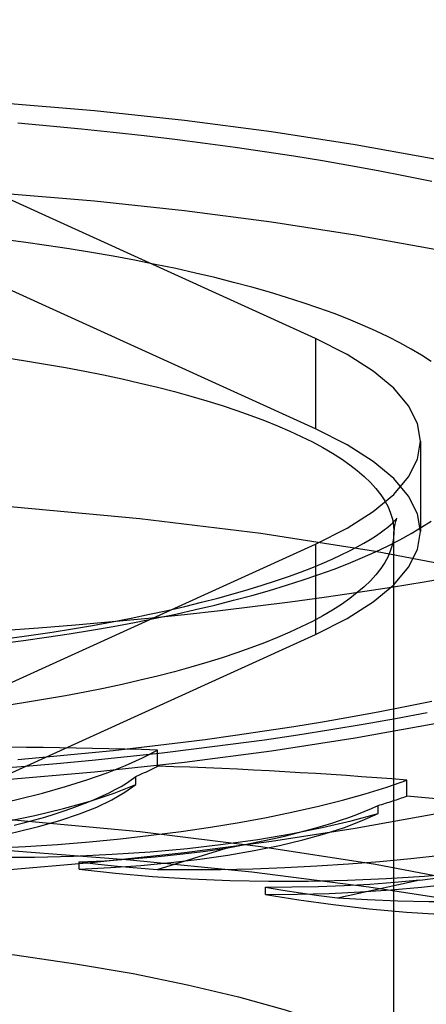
# Model space of a CAD drawing. Header units: inches. Extents: x 0 to 227, y 0 to 147.
# Tile 210 of 256: x 99.114 to 99.245, y 103.856 to 104.172. Entities that reach past the tile are written whole.
import ezdxf

# ---------------------------------------------------------------- set-up
doc = ezdxf.new("R2010")
doc.units = ezdxf.units.IN
doc.header["$LTSCALE"] = 12.466667
doc.header["$MEASUREMENT"] = 0
doc.linetypes.add('HIDDEN', pattern=[0.2, 0.1, -0.1])
doc.layers.get('0').update_dxf_attribs({"linetype": 'CONTINUOUS'})
doc.layers.add('DEFAULT_2', color=8, linetype='HIDDEN')

msp = doc.modelspace()

# ---------------------------------------------------------------- linework, layer by layer
at = {"color": 7, "linetype": 'Continuous'}
for p, q in [((99.13809, 103.93062), (99.10846, 103.92807)), ((99.13809, 103.90165), (99.10846, 103.89909))]:
    msp.add_line(p, q, dxfattribs=at)
for points in [[(99.4227, 104.00774), (99.42158, 103.99966), (99.41825, 103.99162), (99.4127, 103.98367), (99.40498, 103.97584), (99.39511, 103.96817), (99.38316, 103.9607), (99.36918, 103.95347), (99.35325, 103.94652), (99.33543, 103.93988), (99.31584, 103.93359), (99.29456, 103.92767), (99.2717, 103.92216), (99.24738, 103.91709), (99.22173, 103.91248), (99.19487, 103.90836), (99.16694, 103.90474), (99.13809, 103.90165)], [(99.40749, 104.00736), (99.40498, 104.00481), (99.39511, 103.99715), (99.38316, 103.98968), (99.36918, 103.98245), (99.35325, 103.9755), (99.33543, 103.96886), (99.31584, 103.96256), (99.29456, 103.95665), (99.2717, 103.95114), (99.24738, 103.94607), (99.22173, 103.94146), (99.19487, 103.93733), (99.16694, 103.93372), (99.13809, 103.93062)], [(99.25424, 103.99335), (99.2439, 103.99157), (99.23339, 103.98985), (99.2227, 103.9882), (99.21185, 103.98663), (99.20085, 103.98513), (99.18969, 103.98371), (99.1784, 103.98236), (99.16697, 103.98109), (99.15542, 103.9799), (99.14376, 103.97878), (99.13198, 103.97775), (99.12011, 103.97679), (99.10814, 103.97592), (99.09609, 103.97513), (99.08396, 103.97442), (99.07176, 103.97379), (99.05951, 103.97325), (99.0472, 103.97278), (99.03485, 103.97241), (99.02247, 103.97211), (99.01006, 103.9719), (98.99763, 103.97177), (98.9852, 103.97173)], [(99.10304, 103.93151), (99.11455, 103.93241), (99.12598, 103.93338), (99.13733, 103.93444), (99.14859, 103.93559), (99.15975, 103.93681), (99.17081, 103.93813), (99.18176, 103.93952), (99.1926, 103.94101), (99.20331, 103.94257), (99.21391, 103.94423), (99.22438, 103.94596), (99.23471, 103.94779), (99.24491, 103.9497)]]:
    msp.add_lwpolyline(points, dxfattribs=at)
at = {"layer": 'DEFAULT_2', "color": 8, "linetype": 'HIDDEN'}
for p, q in [((100.6012, 104.17199), (96.4227, 104.17199)), ((99.20902, 104.06967), (99.09383, 104.12208)), ((99.20902, 104.04069), (99.09383, 104.09311)), ((99.20902, 104.06967), (99.20902, 104.04069)), ((99.2427, 104.03672), (99.2427, 104.00774)), ((99.2342, 102.88726), (99.2342, 104.00774)), ((99.09383, 103.95135), (99.20902, 104.00376)), ((99.20902, 104.00376), (99.20902, 103.97479)), ((99.09383, 103.92237), (99.20902, 103.97479)), ((99.12238, 103.95395), (99.11591, 103.95289)), ((99.15833, 103.93253), (99.15833, 103.93767)), ((99.1513, 103.92662), (99.1513, 103.92919)), ((99.2383, 103.92287), (99.2383, 103.92802)), ((99.22912, 103.91733), (99.22912, 103.9199)), ((99.15819, 103.89939), (99.18038, 103.90624)), ((99.1331, 103.89944), (99.1331, 103.90178)), ((99.21607, 103.89025), (99.24252, 103.89599)), ((99.19296, 103.89139), (99.19296, 103.89372))]:
    msp.add_line(p, q, dxfattribs=at)
for points in [[(98.9852, 104.14995), (99.01649, 104.14966), (99.04746, 104.1488), (99.0782, 104.14736), (99.10846, 104.14536), (99.13809, 104.14281), (99.16694, 104.13972), (99.19487, 104.1361), (99.22173, 104.13197), (99.24738, 104.12736), (99.2717, 104.12229), (99.29456, 104.11678), (99.31584, 104.11087), (99.33543, 104.10457), (99.35325, 104.09793), (99.36918, 104.09098), (99.38316, 104.08375), (99.39511, 104.07629), (99.40498, 104.06862), (99.4127, 104.06079), (99.41825, 104.05283), (99.42158, 104.04479), (99.4227, 104.03672)], [(99.11344, 104.13887), (99.12373, 104.13796), (99.13392, 104.13699), (99.14401, 104.13595), (99.154, 104.13484), (99.16386, 104.13366), (99.17361, 104.13242), (99.18322, 104.13111), (99.1927, 104.12974), (99.20204, 104.1283), (99.21122, 104.1268), (99.22026, 104.12524), (99.22913, 104.12361), (99.23784, 104.12193), (99.24637, 104.12019)], [(98.9852, 104.12097), (99.01649, 104.12068), (99.04746, 104.11982), (99.0782, 104.11838), (99.10846, 104.11638), (99.13809, 104.11383), (99.16694, 104.11074), (99.19487, 104.10712), (99.22173, 104.103), (99.24738, 104.09839), (99.2717, 104.09331), (99.29456, 104.08781), (99.31584, 104.08189), (99.33543, 104.0756), (99.35325, 104.06896), (99.36918, 104.062), (99.38316, 104.05478), (99.39511, 104.04731), (99.40498, 104.03964), (99.4127, 104.03181), (99.41825, 104.02385), (99.42158, 104.01582), (99.4227, 104.00774)], [(99.24613, 104.06228), (99.24303, 104.06431), (99.2397, 104.06631), (99.23614, 104.06828), (99.23234, 104.07022), (99.22833, 104.07214), (99.22409, 104.07402), (99.21964, 104.07587), (99.21497, 104.07768), (99.21009, 104.07945), (99.20501, 104.08119), (99.19973, 104.08288), (99.19426, 104.08454), (99.18859, 104.08615), (99.18274, 104.08771), (99.17671, 104.08923), (99.1705, 104.0907), (99.16413, 104.09212), (99.15759, 104.09349), (99.1509, 104.09481), (99.14406, 104.09608), (99.13707, 104.09729), (99.12994, 104.09845), (99.12268, 104.09955), (99.1153, 104.10059), (99.10781, 104.10158)], [(99.2427, 104.03672), (99.24174, 104.04245), (99.23888, 104.04815), (99.23413, 104.05376), (99.22755, 104.05924), (99.21918, 104.06454), (99.20902, 104.06967)], [(99.10931, 104.06361), (99.11591, 104.06259), (99.12238, 104.06152), (99.12873, 104.0604), (99.13494, 104.05923), (99.141, 104.05801), (99.14692, 104.05674), (99.15268, 104.05543), (99.15829, 104.05407), (99.16373, 104.05266), (99.169, 104.05122), (99.17409, 104.04973), (99.17901, 104.0482), (99.18374, 104.04663), (99.18828, 104.04503), (99.19263, 104.04339), (99.19678, 104.04172), (99.20073, 104.04001), (99.20447, 104.03828), (99.20801, 104.03651), (99.21133, 104.03472), (99.21444, 104.0329), (99.21733, 104.03106), (99.22, 104.02919), (99.22244, 104.02731), (99.22466, 104.0254), (99.22665, 104.02348), (99.22842, 104.02155), (99.22995, 104.0196), (99.23124, 104.01764), (99.23231, 104.01567), (99.23313, 104.01369), (99.23373, 104.01171), (99.23408, 104.00973), (99.2342, 104.00774)], [(99.2427, 104.00774), (99.24174, 104.01348), (99.23888, 104.01917), (99.23413, 104.02478), (99.22755, 104.03026), (99.21918, 104.03556), (99.20902, 104.04069)], [(99.20902, 104.00376), (99.21918, 104.00889), (99.22755, 104.01419), (99.23413, 104.01967), (99.23888, 104.02528), (99.24174, 104.03098), (99.2427, 104.03672)], [(99.4227, 103.90728), (99.42058, 103.91838), (99.41429, 103.92937), (99.40385, 103.94015), (99.3894, 103.95061), (99.37103, 103.96066), (99.34897, 103.97019), (99.32338, 103.97911), (99.29456, 103.98735), (99.26274, 103.99481), (99.22826, 104.00143), (99.19143, 104.00714), (99.15262, 104.0119), (99.1122, 104.01564), (99.07055, 104.01834), (99.02829, 104.01996), (98.9852, 104.02052)], [(99.10781, 103.97185), (99.1153, 103.97284), (99.12269, 103.97388), (99.12995, 103.97498), (99.13707, 103.97614), (99.14406, 103.97735), (99.1509, 103.97862), (99.1576, 103.97994), (99.16413, 103.98131), (99.17051, 103.98273), (99.17671, 103.9842), (99.18274, 103.98572), (99.18859, 103.98729), (99.19426, 103.9889), (99.19973, 103.99055), (99.20502, 103.99225), (99.2101, 103.99398), (99.21497, 103.99576), (99.21964, 103.99757), (99.22409, 103.99942), (99.22833, 104.0013), (99.23235, 104.00321), (99.23614, 104.00515), (99.2397, 104.00713), (99.24303, 104.00913), (99.24613, 104.01115)], [(99.11083, 103.97353), (99.1177, 103.97449), (99.12443, 103.97551), (99.13101, 103.97657), (99.13744, 103.97767), (99.14372, 103.97882), (99.14983, 103.98), (99.15576, 103.98122), (99.16152, 103.98248), (99.16708, 103.98376), (99.17246, 103.98508), (99.17764, 103.98642), (99.1826, 103.98778), (99.18736, 103.98916), (99.1919, 103.99056), (99.19623, 103.99196), (99.20032, 103.99337), (99.20418, 103.99477), (99.20781, 103.99617), (99.2112, 103.99756), (99.21436, 103.99892), (99.21727, 104.00026), (99.21995, 104.00157), (99.22238, 104.00284), (99.22458, 104.00406), (99.22655, 104.00523), (99.22829, 104.00633), (99.2298, 104.00736), (99.23111, 104.00831), (99.23221, 104.00918), (99.23311, 104.00995), (99.23384, 104.01061), (99.23439, 104.01117), (99.23479, 104.01161), (99.23504, 104.01191), (99.2351, 104.01199)], [(99.2351, 104.01199), (99.23516, 104.01208), (99.23517, 104.01209), (99.23508, 104.01193), (99.23491, 104.01157), (99.23469, 104.01096), (99.23446, 104.01011), (99.23427, 104.00903)], [(99.23427, 104.00903), (99.23408, 104.00575), (99.23373, 104.00376), (99.23313, 104.00178), (99.23231, 103.9998), (99.23124, 103.99784), (99.22995, 103.99588), (99.22842, 103.99393), (99.22665, 103.99199), (99.22466, 103.99007), (99.22244, 103.98817), (99.22, 103.98628), (99.21733, 103.98442), (99.21444, 103.98258), (99.21133, 103.98076), (99.20801, 103.97897), (99.20447, 103.9772), (99.20073, 103.97546), (99.19678, 103.97376), (99.19263, 103.97209), (99.18828, 103.97045), (99.18374, 103.96884), (99.17901, 103.96728), (99.17409, 103.96575), (99.169, 103.96426), (99.16373, 103.96281), (99.15829, 103.96141), (99.15268, 103.96005), (99.14692, 103.95873), (99.141, 103.95747), (99.13494, 103.95625), (99.12873, 103.95508), (99.12238, 103.95395)], [(99.20902, 103.97479), (99.21918, 103.97992), (99.22755, 103.98521), (99.23413, 103.9907), (99.23888, 103.99631), (99.24174, 104.002), (99.2427, 104.00774)], [(99.11591, 103.95289), (99.10931, 103.95187), (99.10259, 103.9509), (99.09576, 103.94999)], [(99.24637, 103.95324), (99.23784, 103.9515), (99.22913, 103.94982), (99.22026, 103.9482), (99.21122, 103.94663), (99.20204, 103.94513), (99.1927, 103.9437), (99.18322, 103.94232), (99.17361, 103.94101), (99.16386, 103.93977), (99.154, 103.93859), (99.14401, 103.93748), (99.13392, 103.93644), (99.12373, 103.93547), (99.11344, 103.93456)], [(99.00185, 103.90695), (99.0145, 103.90679), (99.02708, 103.9069), (99.03962, 103.90726), (99.05201, 103.90789), (99.06417, 103.90876), (99.07602, 103.90988), (99.08749, 103.91125), (99.0985, 103.91284), (99.10898, 103.91466), (99.11887, 103.91669), (99.12811, 103.91892), (99.13663, 103.92132), (99.14435, 103.92389), (99.1513, 103.92662)], [(99.06874, 103.90468), (99.07831, 103.90564), (99.08751, 103.90679), (99.09635, 103.90812), (99.10477, 103.90962), (99.11271, 103.91129), (99.12013, 103.91311), (99.12697, 103.91508), (99.1332, 103.91718), (99.13878, 103.91939), (99.14368, 103.92172), (99.14785, 103.92412), (99.1513, 103.92662)], [(99.4227, 103.80683), (99.42058, 103.81792), (99.41429, 103.82892), (99.40385, 103.83969), (99.3894, 103.85016), (99.37103, 103.8602), (99.34897, 103.86973), (99.32338, 103.87866), (99.29456, 103.88689), (99.26274, 103.89435), (99.22826, 103.90098), (99.19143, 103.90668), (99.15262, 103.91144), (99.1122, 103.91518), (99.07055, 103.91788), (99.02829, 103.9195), (98.9852, 103.92006)], [(99.06874, 103.90468), (99.0811, 103.90396), (99.09356, 103.9035), (99.10615, 103.90329), (99.11877, 103.90335), (99.13133, 103.90367), (99.14376, 103.90424), (99.15597, 103.90507), (99.16788, 103.90614), (99.17943, 103.90746), (99.19053, 103.90901), (99.20112, 103.91079), (99.21113, 103.91278), (99.22045, 103.91496), (99.22912, 103.91733)], [(99.1331, 103.89944), (99.14317, 103.89996), (99.15299, 103.90067), (99.1626, 103.90158), (99.1719, 103.90268), (99.18083, 103.90397), (99.18936, 103.90543), (99.19742, 103.90706), (99.20496, 103.90885), (99.21195, 103.91078), (99.21833, 103.91285), (99.22405, 103.91503), (99.22912, 103.91733)], [(99.4914, 103.77848), (99.48967, 103.78929), (99.4845, 103.80004), (99.47591, 103.81064), (99.46398, 103.82102), (99.44877, 103.8311), (99.43039, 103.84083), (99.40898, 103.85013), (99.38467, 103.85895), (99.35763, 103.86721), (99.32804, 103.87487), (99.29612, 103.88187), (99.26207, 103.88816), (99.22613, 103.8937), (99.18854, 103.89846), (99.14956, 103.90239), (99.10947, 103.90548), (99.06852, 103.9077), (99.027, 103.90904), (98.9852, 103.90949)], [(99.13311, 103.90178), (99.14143, 103.90219), (99.14959, 103.90274), (99.15759, 103.90342), (99.16541, 103.90423), (99.173, 103.90517), (99.18038, 103.90624)], [(99.1331, 103.89944), (99.14478, 103.89817), (99.15674, 103.89716), (99.16901, 103.89639), (99.18148, 103.89588), (99.19406, 103.89563), (99.20668, 103.89563), (99.21926, 103.8959), (99.23171, 103.89642), (99.24397, 103.8972), (99.25594, 103.89823), (99.26756, 103.89951), (99.27875, 103.90102), (99.2894, 103.90274), (99.29953, 103.90469)], [(99.19296, 103.89139), (99.20323, 103.89144), (99.21338, 103.8917), (99.22345, 103.89217), (99.23335, 103.89284), (99.24301, 103.8937), (99.25239, 103.89476), (99.26142, 103.896), (99.27005, 103.89742), (99.27822, 103.89901), (99.2859, 103.90076), (99.29299, 103.90265), (99.29953, 103.90469)], [(99.13311, 103.90178), (99.13924, 103.90108), (99.14547, 103.90045), (99.15178, 103.89988), (99.15819, 103.89939)], [(99.19298, 103.89372), (99.20145, 103.89376), (99.20984, 103.89393), (99.21818, 103.89424), (99.22643, 103.89469), (99.23454, 103.89527), (99.24252, 103.89599)], [(99.19298, 103.89372), (99.19855, 103.89276), (99.20425, 103.89186), (99.21009, 103.89102), (99.21607, 103.89025)], [(99.19296, 103.89139), (99.20362, 103.88961), (99.21472, 103.88808), (99.22629, 103.88677), (99.23822, 103.88571), (99.25044, 103.88489), (99.26287, 103.88433), (99.27544, 103.88403), (99.28806, 103.88398), (99.30065, 103.8842), (99.31313, 103.88468), (99.32543, 103.88541), (99.33746, 103.88639), (99.3491, 103.88761), (99.36039, 103.88908)], [(98.9852, 103.87981), (99.00683, 103.8796), (99.0284, 103.87895), (99.04999, 103.87785), (99.07133, 103.87632), (99.09223, 103.87434), (99.11251, 103.87194), (99.13199, 103.86913), (99.15053, 103.86594), (99.16797, 103.86239), (99.18425, 103.85851), (99.19928, 103.85431), (99.213, 103.84981), (99.22533, 103.84505), (99.23619, 103.84004), (99.2455, 103.83483)]]:
    msp.add_lwpolyline(points, dxfattribs=at)
for centre, major_axis, ratio, start_param, end_param in [((99.01567, 103.94626), (0.15837, 0.00923), 0.238051, -1.503082, -0.463231), ((98.9852, 103.81455), (0.50616, 0.0295), 0.238051, 1.207858, 1.382391), ((99.01567, 103.94109), (0.15838, 0.00847), 0.228952, -0.554878, -0.4616), ((98.9852, 103.81455), (0.50617, 0.02706), 0.228952, 1.034957, 1.20949), ((99.10975, 103.94275), (0.15838, 0.00847), 0.228952, -1.675983, -0.636132), ((99.02604, 103.93189), (0.13132, 0.00702), 0.228952, -0.866245, -0.317198), ((99.10975, 103.93758), (0.15838, 0.00746), 0.220754, -0.727569, -0.634291), ((98.9852, 103.81455), (0.50618, 0.02385), 0.220754, 0.862266, 1.036798), ((99.11261, 103.92808), (0.13132, 0.00619), 0.220754, -1.038937, -0.489889), ((99.20005, 103.93506), (0.15838, 0.00746), 0.220754, -1.848675, -0.808824), ((99.19531, 103.92044), (0.13132, 0.00517), 0.213694, -1.21149, -0.662443), ((99.28382, 103.92343), (0.15838, 0.00624), 0.213694, -2.021228, -0.981377)]:
    msp.add_ellipse(centre, major_axis=major_axis, ratio=ratio, start_param=start_param, end_param=end_param, dxfattribs=at)

doc.saveas('drawing.dxf')
